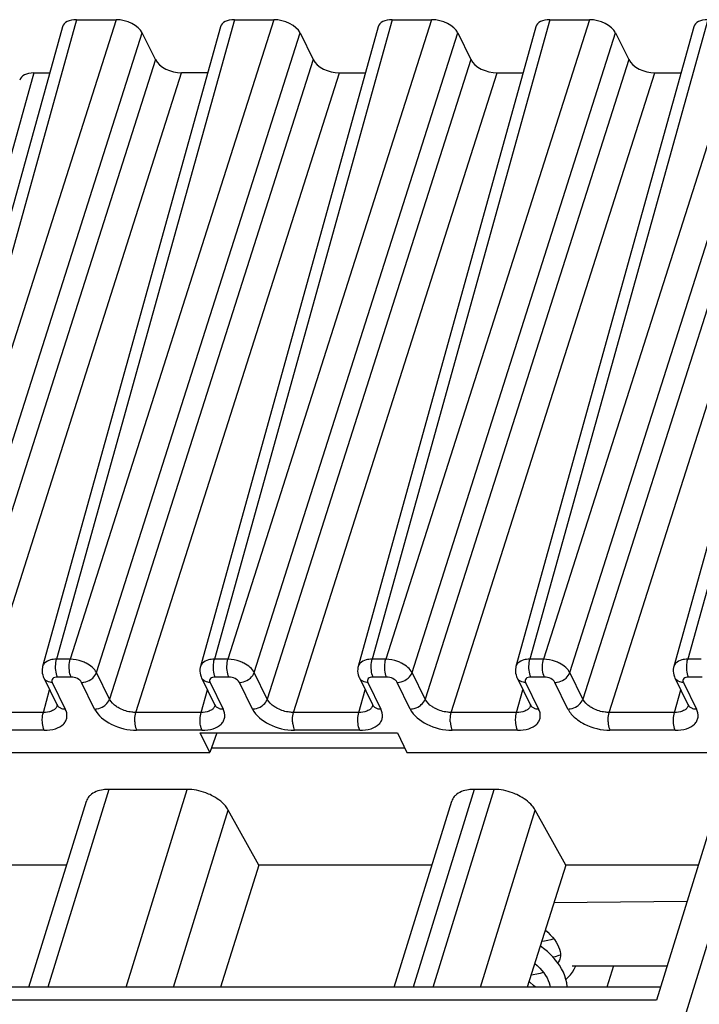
# Model space of a CAD drawing. Header units: millimetres. Extents: x 0 to 841, y 0 to 594.
# Tile 43 of 237: x 260 to 276, y 147 to 170. Entities that reach past the tile are written whole.
import ezdxf

# ---------------------------------------------------------------- set-up
doc = ezdxf.new("R2010")
doc.units = ezdxf.units.MM
doc.header["$LTSCALE"] = 46.255
doc.layers.get('0').update_dxf_attribs({"linetype": 'CONTINUOUS'})

msp = doc.modelspace()

# ---------------------------------------------------------------- linework, layer by layer
at = {"color": 9, "linetype": 'CONTINUOUS'}
for p, q in [((261.17957, 169.74045), (257.02992, 154.80576)), ((262.10077, 169.74045), (257.34645, 154.80576)), ((264.86381, 169.74045), (260.71416, 154.80576)), ((265.78501, 169.74045), (261.03069, 154.80576)), ((268.54806, 169.74045), (264.39841, 154.80576)), ((269.46926, 169.74045), (264.71494, 154.80576)), ((272.2323, 169.74045), (268.08265, 154.80576)), ((273.1535, 169.74045), (268.39918, 154.80576)), ((275.91655, 169.74045), (271.7669, 154.80576)), ((276.83775, 169.74045), (272.08343, 154.80576)), ((279.60079, 169.74045), (275.45114, 154.80576)), ((257.95941, 154.495), (262.71373, 169.42969)), ((261.64365, 154.495), (266.39797, 169.42969)), ((265.3279, 154.495), (270.08222, 169.42969)), ((269.01214, 154.495), (273.76646, 169.42969)), ((272.69638, 154.495), (277.4507, 169.42969)), ((263.01882, 168.80799), (258.2645, 153.8733)), ((266.70306, 168.80799), (261.94874, 153.8733)), ((270.38731, 168.80799), (265.63298, 153.8733)), ((274.07155, 168.80799), (269.31723, 153.8733)), ((277.75579, 168.80799), (273.00147, 153.8733)), ((260.1778, 168.49723), (256.02815, 153.56254)), ((258.87745, 153.56254), (263.63178, 168.49723)), ((262.5617, 153.56254), (267.31602, 168.49723)), ((266.24594, 153.56254), (271.00026, 168.49723)), ((269.93019, 153.56254), (274.68451, 168.49723)), ((273.61443, 153.56254), (278.36875, 168.49723)), ((261.03069, 154.80576), (260.71416, 154.80576)), ((264.71494, 154.80576), (264.39841, 154.80576)), ((268.39918, 154.80576), (268.08265, 154.80576)), ((272.08343, 154.80576), (271.7669, 154.80576)), ((275.76767, 154.80576), (275.45114, 154.80576)), ((261.05084, 154.38841), (260.73431, 154.38841)), ((261.94874, 153.8733), (261.64365, 154.495)), ((264.73509, 154.38841), (264.41855, 154.38841)), ((265.63298, 153.8733), (265.3279, 154.495)), ((268.41933, 154.38841), (268.10279, 154.38841)), ((269.31723, 153.8733), (269.01214, 154.495)), ((272.10358, 154.38841), (271.78704, 154.38841)), ((273.00147, 153.8733), (272.69638, 154.495)), ((275.78782, 154.38841), (275.47128, 154.38841)), ((260.40333, 153.56254), (260.55004, 154.09058)), ((260.61112, 154.26411), (260.91621, 153.6424)), ((261.60111, 153.6424), (261.29602, 154.26411)), ((264.08757, 153.56254), (264.23429, 154.09058)), ((264.29537, 154.26411), (264.60046, 153.6424)), ((265.28536, 153.6424), (264.98027, 154.26411)), ((267.77181, 153.56254), (267.91853, 154.09058)), ((267.97961, 154.26411), (268.2847, 153.6424)), ((268.9696, 153.6424), (268.66451, 154.26411)), ((271.45606, 153.56254), (271.60278, 154.09058)), ((271.66385, 154.26411), (271.96894, 153.6424)), ((272.65384, 153.6424), (272.34875, 154.26411)), ((275.1403, 153.56254), (275.28702, 154.09058)), ((275.3481, 154.26411), (275.65319, 153.6424)), ((260.40333, 153.56254), (258.87745, 153.56254)), ((264.08757, 153.56254), (262.5617, 153.56254)), ((267.77181, 153.56254), (266.24594, 153.56254)), ((271.45606, 153.56254), (269.93019, 153.56254)), ((275.1403, 153.56254), (273.61443, 153.56254)), ((260.42347, 153.14519), (258.8976, 153.14519)), ((260.94985, 99.74675), (277.51142, 153.34002)), ((264.10772, 153.14519), (262.58184, 153.14519)), ((267.79196, 153.14519), (266.26609, 153.14519)), ((271.4762, 153.14519), (269.95033, 153.14519)), ((275.16045, 153.14519), (273.63458, 153.14519)), ((261.93458, 151.76549), (260.50736, 147.147)), ((262.33694, 147.147), (263.76416, 151.76549)), ((270.4636, 151.76549), (269.03638, 147.147)), ((269.50279, 147.147), (270.93002, 151.76549)), ((263.44196, 147.147), (264.71993, 151.28254)), ((270.60781, 147.147), (271.88579, 151.28254)), ((274.72134, 146.84429), (254.82612, 146.84429))]:
    msp.add_line(p, q, dxfattribs=at)
at = {"color": 7, "linetype": 'CONTINUOUS'}
for p, q in [((261.17957, 169.74045), (262.10077, 169.74045)), ((264.86381, 169.74045), (265.78501, 169.74045)), ((268.54806, 169.74045), (269.46926, 169.74045)), ((272.2323, 169.74045), (273.1535, 169.74045)), ((260.8531, 169.5728), (256.70305, 154.63666)), ((264.53734, 169.5728), (260.38729, 154.63666)), ((268.22159, 169.5728), (264.07154, 154.63666)), ((271.90583, 169.5728), (267.75578, 154.63666)), ((275.59008, 169.5728), (271.44002, 154.63666)), ((279.27432, 169.5728), (275.12427, 154.63666)), ((263.01882, 168.80799), (262.71373, 169.42969)), ((266.39797, 169.42969), (266.70306, 168.80799)), ((270.08222, 169.42969), (270.38731, 168.80799)), ((273.76646, 169.42969), (274.07155, 168.80799)), ((260.1778, 168.49723), (260.55425, 168.49723)), ((264.23849, 168.49723), (263.63178, 168.49723)), ((267.31602, 168.49723), (267.92274, 168.49723)), ((271.00026, 168.49723), (271.60698, 168.49723)), ((274.68451, 168.49723), (275.29123, 168.49723)), ((260.41442, 154.36694), (260.71951, 153.74524)), ((264.09867, 154.36694), (264.40376, 153.74524)), ((267.78291, 154.36694), (268.088, 153.74524)), ((271.46716, 154.36694), (271.77224, 153.74524)), ((275.1514, 154.36694), (275.45649, 153.74524)), ((260.71989, 153.74448), (260.71951, 153.74524)), ((264.40413, 153.74448), (264.40376, 153.74524)), ((268.08838, 153.74448), (268.088, 153.74524)), ((271.77262, 153.74448), (271.77224, 153.74524)), ((275.45686, 153.74448), (275.45649, 153.74524)), ((264.28838, 152.63002), (264.06608, 153.08303)), ((264.06608, 153.08303), (268.67139, 153.08303)), ((264.45506, 153.08303), (264.28838, 152.63002)), ((268.67139, 153.08303), (268.89369, 152.63002)), ((264.32846, 152.73894), (268.84024, 152.73894)), ((256.11692, 152.63002), (264.28838, 152.63002)), ((268.89369, 152.63002), (277.2502, 152.63002)), ((276.50926, 152.63002), (274.72134, 146.84429)), ((263.76416, 151.76549), (261.93458, 151.76549)), ((270.93002, 151.76549), (270.4636, 151.76549)), ((260.06774, 147.147), (261.41073, 151.49291)), ((268.59676, 147.147), (269.93975, 151.49291)), ((265.43609, 149.9951), (264.71993, 151.28254)), ((272.60194, 149.9951), (271.88579, 151.28254)), ((260.94787, 149.9951), (258.03768, 149.9951)), ((265.43609, 149.9951), (264.53802, 147.147)), ((269.47689, 149.9951), (265.43609, 149.9951)), ((272.60194, 149.9951), (271.70387, 147.147)), ((275.69501, 149.9951), (272.60194, 149.9951)), ((272.32647, 149.12149), (275.43643, 149.15834)), ((272.4644, 147.80241), (272.45555, 147.77706)), ((272.47184, 147.83191), (272.46344, 147.79929)), ((272.74974, 147.64755), (274.96956, 147.64755)), ((272.82866, 147.63295), (272.83377, 147.64755)), ((273.71952, 147.64755), (273.56018, 147.147)), ((274.81488, 147.147), (255.07989, 147.147))]:
    msp.add_line(p, q, dxfattribs=at)
for points in [[(260.38731, 154.63647), (260.38153, 154.61246), (260.3754, 154.56983), (260.37433, 154.52612), (260.37847, 154.48188), (260.38783, 154.43782), (260.40227, 154.39481), (260.41541, 154.36534)], [(264.07155, 154.63647), (264.06577, 154.61246), (264.05965, 154.56983), (264.05858, 154.52612), (264.06271, 154.48188), (264.07208, 154.43782), (264.08651, 154.39481), (264.09965, 154.36534)], [(267.7558, 154.63647), (267.75002, 154.61246), (267.74389, 154.56983), (267.74282, 154.52612), (267.74696, 154.48188), (267.75632, 154.43782), (267.77076, 154.39481), (267.7839, 154.36534)], [(271.44004, 154.63647), (271.43426, 154.61246), (271.42814, 154.56983), (271.42706, 154.52612), (271.4312, 154.48188), (271.44057, 154.43782), (271.455, 154.39481), (271.46814, 154.36534)], [(275.12429, 154.63647), (275.1185, 154.61246), (275.11238, 154.56983), (275.11131, 154.52612), (275.11544, 154.48188), (275.12481, 154.43782), (275.13924, 154.39481), (275.15239, 154.36534)], [(260.72004, 153.74455), (260.72214, 153.74011), (260.72647, 153.72892), (260.72782, 153.72363), (260.72794, 153.72308)], [(264.40428, 153.74455), (264.40639, 153.74011), (264.41071, 153.72892), (264.41207, 153.72363), (264.41219, 153.72308)], [(268.08852, 153.74455), (268.09063, 153.74011), (268.09496, 153.72892), (268.09631, 153.72363), (268.09643, 153.72308)], [(271.77277, 153.74455), (271.77488, 153.74011), (271.7792, 153.72892), (271.78056, 153.72363), (271.78068, 153.72308)], [(275.45701, 153.74455), (275.45912, 153.74011), (275.46345, 153.72892), (275.4648, 153.72363), (275.46492, 153.72308)], [(272.12502, 148.48261), (272.1854, 148.42784), (272.24191, 148.37096), (272.29248, 148.31406), (272.33731, 148.25705), (272.37613, 148.20038), (272.40881, 148.1444), (272.43545, 148.08902), (272.45573, 148.03498), (272.4696, 147.98255), (272.47713, 147.93112), (272.47798, 147.88072), (272.47184, 147.83191)], [(272.63461, 147.147), (272.63438, 147.16439), (272.62502, 147.24567), (272.60731, 147.32782), (272.58131, 147.41035), (272.54699, 147.49314), (272.5045, 147.57567), (272.45397, 147.65766), (272.39543, 147.73896), (272.329, 147.81927), (272.25467, 147.89849), (272.17268, 147.9762), (272.08388, 148.05158), (272.00751, 148.10993)], [(272.32532, 148.27229), (272.32414, 148.27186), (272.2558, 148.25163), (272.18249, 148.23443), (272.10439, 148.22045), (272.03976, 148.21223)], [(272.29867, 147.85159), (272.36001, 147.86608), (272.44861, 147.89234), (272.47761, 147.90287)], [(271.87904, 147.70251), (271.9362, 147.65128), (271.9939, 147.59392), (272.04577, 147.53625), (272.09197, 147.47814), (272.13225, 147.4199), (272.16621, 147.36208), (272.19361, 147.30517), (272.2142, 147.24995), (272.22805, 147.19668), (272.23501, 147.147)], [(272.45555, 147.77706), (272.43519, 147.7348), (272.41758, 147.70819)], [(272.60737, 147.32753), (272.66221, 147.37871), (272.71482, 147.43801), (272.7602, 147.5005), (272.79824, 147.56579), (272.82866, 147.63295)], [(272.08323, 147.48914), (272.07628, 147.48664), (272.00469, 147.46594), (271.92733, 147.44846), (271.84461, 147.43452), (271.79264, 147.4285)], [(271.89455, 147.147), (271.84868, 147.18922), (271.76282, 147.26009), (271.74396, 147.27413)]]:
    msp.add_lwpolyline(points, dxfattribs=at)
at = {"color": 9, "linetype": 'CONTINUOUS'}
for centre, radius, start, end in [((260.55523, 154.43514), 0.15627, 206.210623, 221.547049), ((264.23947, 154.43514), 0.15627, 206.210623, 221.547049), ((267.92372, 154.43514), 0.15627, 206.210623, 221.547049), ((271.60796, 154.43514), 0.15627, 206.210623, 221.547049), ((275.29221, 154.43514), 0.15627, 206.210623, 221.547049), ((260.54893, 153.78514), 0.18963, 315.32614, 323.316297), ((260.86031, 153.81344), 0.15628, 206.153777, 221.548332), ((264.23318, 153.78514), 0.18963, 315.32614, 323.316297), ((264.54456, 153.81344), 0.15628, 206.153777, 221.548332), ((267.91742, 153.78514), 0.18963, 315.32614, 323.316297), ((268.2288, 153.81344), 0.15628, 206.153777, 221.548332), ((271.60167, 153.78514), 0.18963, 315.32614, 323.316297), ((271.91305, 153.81344), 0.15628, 206.153777, 221.548332), ((275.28591, 153.78514), 0.18963, 315.32614, 323.316297), ((275.59729, 153.81344), 0.15628, 206.153777, 221.548332)]:
    msp.add_arc(centre, radius, start, end, dxfattribs=at)
at = {"color": 7, "linetype": 'CONTINUOUS'}
for centre, major_axis, ratio, start_param, end_param in [((261.33225, 169.4296), (0.47782, -0.14773), 0.57239492, 2.06604593, 3.15808391), ((262.25317, 169.4296), (0.47774, -0.14756), 0.57268648, 6.77810472, 8.34859646), ((265.0165, 169.4296), (0.47782, -0.14773), 0.57239492, 8.34923124, 9.44126921), ((265.93742, 169.4296), (0.47774, -0.14756), 0.57268648, 6.77810472, 8.34859646), ((268.70074, 169.4296), (0.47782, -0.14773), 0.57239492, 2.06604593, 3.15810279), ((269.62166, 169.4296), (0.47774, -0.14756), 0.57268648, 6.77810472, 8.34859646), ((272.38499, 169.4296), (0.47782, -0.14773), 0.57239492, 2.06604593, 3.15810279), ((273.30591, 169.4296), (0.47774, -0.14756), 0.57268648, 6.77810472, 8.34859646), ((276.06923, 169.4296), (0.47782, -0.14773), 0.57239492, 2.06604593, 3.15810279), ((263.47937, 168.80808), (0.47774, -0.14756), 0.57268648, -2.64667324, -1.0761815), ((267.16362, 168.80808), (0.47774, -0.14756), 0.57268648, -2.64667324, -1.0761815), ((270.84786, 168.80808), (0.47774, -0.14756), 0.57268648, -2.64667324, -1.0761815), ((274.5321, 168.80808), (0.47774, -0.14756), 0.57268648, -2.64667324, -1.0761815), ((260.33048, 168.18638), (0.47782, -0.14773), 0.57239492, 2.06604593, 3.15810279)]:
    msp.add_ellipse(centre, major_axis=major_axis, ratio=ratio, start_param=start_param, end_param=end_param, dxfattribs=at)
at = {"color": 9, "linetype": 'CONTINUOUS'}
for points, knots in [([(260.63644, 154.80028), (260.61547, 154.79741), (260.5427, 154.78332), (260.47038, 154.75084), (260.43275, 154.71303)], [0, 0, 0, 0, 0.28400048, 1, 1, 1, 1]), ([(260.691, 154.58651), (260.69006, 154.60582), (260.68958, 154.67943), (260.69865, 154.75369), (260.71417, 154.80575)], [0, 0, 0, 0, 0.26249603, 1, 1, 1, 1]), ([(261.00752, 154.5865), (261.00659, 154.60582), (261.0061, 154.67944), (261.01517, 154.7537), (261.03069, 154.80576)], [0, 0, 0, 0, 0.2624969, 1, 1, 1, 1]), ([(261.40041, 154.71303), (261.37165, 154.72764), (261.2545, 154.77842), (261.12608, 154.8049), (261.03069, 154.80576)], [0, 0, 0, 0, 0.25275051, 1, 1, 1, 1]), ([(264.32068, 154.80028), (264.29972, 154.79741), (264.22694, 154.78332), (264.15462, 154.75084), (264.11699, 154.71303)], [0, 0, 0, 0, 0.28400048, 1, 1, 1, 1]), ([(264.37524, 154.58651), (264.37431, 154.60582), (264.37382, 154.67943), (264.38289, 154.75369), (264.39841, 154.80575)], [0, 0, 0, 0, 0.26249603, 1, 1, 1, 1]), ([(264.69177, 154.5865), (264.69083, 154.60582), (264.69035, 154.67944), (264.69942, 154.7537), (264.71494, 154.80576)], [0, 0, 0, 0, 0.2624969, 1, 1, 1, 1]), ([(265.08465, 154.71303), (265.05589, 154.72764), (264.93874, 154.77842), (264.81032, 154.8049), (264.71494, 154.80576)], [0, 0, 0, 0, 0.25275051, 1, 1, 1, 1]), ([(268.00492, 154.80028), (267.98396, 154.79741), (267.91119, 154.78332), (267.83886, 154.75084), (267.80124, 154.71303)], [0, 0, 0, 0, 0.28400048, 1, 1, 1, 1]), ([(268.05948, 154.58651), (268.05855, 154.60582), (268.05807, 154.67943), (268.06714, 154.75369), (268.08266, 154.80575)], [0, 0, 0, 0, 0.26249603, 1, 1, 1, 1]), ([(268.37601, 154.5865), (268.37508, 154.60582), (268.37459, 154.67944), (268.38366, 154.7537), (268.39918, 154.80576)], [0, 0, 0, 0, 0.2624969, 1, 1, 1, 1]), ([(268.7689, 154.71303), (268.74013, 154.72764), (268.62298, 154.77842), (268.49456, 154.8049), (268.39918, 154.80576)], [0, 0, 0, 0, 0.25275051, 1, 1, 1, 1]), ([(271.68917, 154.80028), (271.6682, 154.79741), (271.59543, 154.78332), (271.52311, 154.75084), (271.48548, 154.71303)], [0, 0, 0, 0, 0.28400048, 1, 1, 1, 1]), ([(271.74373, 154.58651), (271.7428, 154.60582), (271.74231, 154.67943), (271.75138, 154.75369), (271.7669, 154.80575)], [0, 0, 0, 0, 0.26249603, 1, 1, 1, 1]), ([(272.06025, 154.5865), (272.05932, 154.60582), (272.05883, 154.67944), (272.06791, 154.7537), (272.08343, 154.80576)], [0, 0, 0, 0, 0.2624969, 1, 1, 1, 1]), ([(272.45314, 154.71303), (272.42438, 154.72764), (272.30723, 154.77842), (272.17881, 154.8049), (272.08343, 154.80576)], [0, 0, 0, 0, 0.25275051, 1, 1, 1, 1]), ([(275.37341, 154.80028), (275.35245, 154.79741), (275.27968, 154.78332), (275.20735, 154.75084), (275.16972, 154.71303)], [0, 0, 0, 0, 0.28400048, 1, 1, 1, 1]), ([(275.42797, 154.58651), (275.42704, 154.60582), (275.42655, 154.67943), (275.43563, 154.75369), (275.45114, 154.80575)], [0, 0, 0, 0, 0.26249603, 1, 1, 1, 1]), ([(260.73431, 154.38841), (260.7279, 154.40147), (260.7034, 154.46496), (260.69356, 154.53327), (260.691, 154.58651)], [0, 0, 0, 0, 0.21444232, 1, 1, 1, 1]), ([(261.05084, 154.38841), (261.04443, 154.40147), (261.01993, 154.46496), (261.01009, 154.53327), (261.00752, 154.5865)], [0, 0, 0, 0, 0.21444297, 1, 1, 1, 1]), ([(261.64363, 154.49501), (261.62127, 154.53994), (261.54675, 154.6252), (261.45385, 154.68588), (261.40041, 154.71303)], [0, 0, 0, 0, 0.45577713, 1, 1, 1, 1]), ([(264.41855, 154.38841), (264.41214, 154.40147), (264.38765, 154.46496), (264.37781, 154.53327), (264.37524, 154.58651)], [0, 0, 0, 0, 0.21444232, 1, 1, 1, 1]), ([(264.73508, 154.38841), (264.72867, 154.40147), (264.70418, 154.46496), (264.69434, 154.53327), (264.69177, 154.5865)], [0, 0, 0, 0, 0.21444297, 1, 1, 1, 1]), ([(265.32788, 154.49501), (265.30551, 154.53994), (265.23099, 154.6252), (265.13809, 154.68588), (265.08466, 154.71303)], [0, 0, 0, 0, 0.45577713, 1, 1, 1, 1]), ([(268.1028, 154.38841), (268.09639, 154.40147), (268.07189, 154.46496), (268.06205, 154.53327), (268.05948, 154.58651)], [0, 0, 0, 0, 0.21444232, 1, 1, 1, 1]), ([(268.41933, 154.38841), (268.41292, 154.40147), (268.38842, 154.46496), (268.37858, 154.53327), (268.37601, 154.5865)], [0, 0, 0, 0, 0.21444297, 1, 1, 1, 1]), ([(269.01212, 154.49501), (268.98975, 154.53994), (268.91524, 154.6252), (268.82233, 154.68588), (268.7689, 154.71303)], [0, 0, 0, 0, 0.45577713, 1, 1, 1, 1]), ([(271.78704, 154.38841), (271.78063, 154.40147), (271.75614, 154.46496), (271.7463, 154.53327), (271.74373, 154.58651)], [0, 0, 0, 0, 0.21444231, 1, 1, 1, 1]), ([(272.10357, 154.38841), (272.09716, 154.40147), (272.07267, 154.46496), (272.06282, 154.53327), (272.06025, 154.5865)], [0, 0, 0, 0, 0.21444297, 1, 1, 1, 1]), ([(272.69637, 154.49501), (272.674, 154.53994), (272.59948, 154.6252), (272.50658, 154.68588), (272.45314, 154.71303)], [0, 0, 0, 0, 0.45577713, 1, 1, 1, 1]), ([(275.47128, 154.38841), (275.46488, 154.40147), (275.44038, 154.46496), (275.43054, 154.53327), (275.42797, 154.58651)], [0, 0, 0, 0, 0.21444232, 1, 1, 1, 1]), ([(260.61112, 154.26411), (260.59376, 154.26411), (260.53141, 154.2691), (260.46844, 154.29751), (260.43827, 154.33149)], [0, 0, 0, 0, 0.27643949, 1, 1, 1, 1]), ([(260.73431, 154.38841), (260.71214, 154.38845), (260.67183, 154.38372), (260.62052, 154.35813), (260.59558, 154.31128), (260.604, 154.27862), (260.61112, 154.26411)], [0, 0, 0, 0, 0.31096243, 0.56244347, 0.77333499, 1, 1, 1, 1]), ([(261.29602, 154.26411), (261.27692, 154.30335), (261.19531, 154.36469), (261.10169, 154.38841), (261.05084, 154.38841)], [0, 0, 0, 0, 0.46190496, 1, 1, 1, 1]), ([(261.29602, 154.26411), (261.31432, 154.26411), (261.38974, 154.2708), (261.46284, 154.29983), (261.51052, 154.3315)], [0, 0, 0, 0, 0.24220058, 1, 1, 1, 1]), ([(261.51052, 154.3315), (261.52633, 154.342), (261.58229, 154.38539), (261.62737, 154.44566), (261.64363, 154.49501)], [0, 0, 0, 0, 0.26759048, 1, 1, 1, 1]), ([(264.29537, 154.26411), (264.27801, 154.26411), (264.21566, 154.2691), (264.15268, 154.29751), (264.12252, 154.33149)], [0, 0, 0, 0, 0.27643949, 1, 1, 1, 1]), ([(264.41855, 154.38841), (264.39638, 154.38845), (264.35607, 154.38372), (264.30476, 154.35813), (264.27982, 154.31128), (264.28825, 154.27862), (264.29537, 154.26411)], [0, 0, 0, 0, 0.31096243, 0.56244347, 0.77333499, 1, 1, 1, 1]), ([(264.98027, 154.26411), (264.96116, 154.30335), (264.87955, 154.36469), (264.78593, 154.38841), (264.73509, 154.38841)], [0, 0, 0, 0, 0.46190496, 1, 1, 1, 1]), ([(264.98027, 154.26411), (264.99856, 154.26411), (265.07398, 154.2708), (265.14708, 154.29983), (265.19476, 154.3315)], [0, 0, 0, 0, 0.24220058, 1, 1, 1, 1]), ([(265.19476, 154.3315), (265.21057, 154.342), (265.26653, 154.38539), (265.31161, 154.44566), (265.32788, 154.49501)], [0, 0, 0, 0, 0.26759048, 1, 1, 1, 1]), ([(267.97961, 154.26411), (267.96225, 154.26411), (267.8999, 154.2691), (267.83692, 154.29751), (267.80676, 154.33149)], [0, 0, 0, 0, 0.27643949, 1, 1, 1, 1]), ([(268.10279, 154.38841), (268.08063, 154.38845), (268.04032, 154.38372), (267.98901, 154.35813), (267.96406, 154.31128), (267.97249, 154.27862), (267.97961, 154.26411)], [0, 0, 0, 0, 0.31096243, 0.56244347, 0.77333499, 1, 1, 1, 1]), ([(268.66451, 154.26411), (268.64541, 154.30335), (268.5638, 154.36469), (268.47018, 154.38841), (268.41933, 154.38841)], [0, 0, 0, 0, 0.46190496, 1, 1, 1, 1]), ([(268.66451, 154.26411), (268.68281, 154.26411), (268.75823, 154.2708), (268.83133, 154.29983), (268.879, 154.3315)], [0, 0, 0, 0, 0.24220058, 1, 1, 1, 1]), ([(268.879, 154.3315), (268.89482, 154.342), (268.95078, 154.38539), (268.99586, 154.44566), (269.01212, 154.49501)], [0, 0, 0, 0, 0.26759048, 1, 1, 1, 1]), ([(271.66386, 154.26411), (271.6465, 154.26411), (271.58414, 154.2691), (271.52117, 154.29751), (271.49101, 154.33149)], [0, 0, 0, 0, 0.27643949, 1, 1, 1, 1]), ([(271.78704, 154.38841), (271.76487, 154.38845), (271.72456, 154.38372), (271.67325, 154.35813), (271.64831, 154.31128), (271.65674, 154.27862), (271.66385, 154.26411)], [0, 0, 0, 0, 0.31096243, 0.56244347, 0.77333499, 1, 1, 1, 1]), ([(272.34875, 154.26411), (272.32965, 154.30335), (272.24804, 154.36469), (272.15442, 154.38841), (272.10358, 154.38841)], [0, 0, 0, 0, 0.46190496, 1, 1, 1, 1]), ([(272.34876, 154.26411), (272.36705, 154.26411), (272.44247, 154.2708), (272.51557, 154.29983), (272.56325, 154.3315)], [0, 0, 0, 0, 0.24220058, 1, 1, 1, 1]), ([(272.56325, 154.3315), (272.57906, 154.342), (272.63502, 154.38539), (272.6801, 154.44566), (272.69636, 154.49501)], [0, 0, 0, 0, 0.26759048, 1, 1, 1, 1]), ([(275.3481, 154.26411), (275.33074, 154.26411), (275.26839, 154.2691), (275.20541, 154.29751), (275.17525, 154.33149)], [0, 0, 0, 0, 0.27643949, 1, 1, 1, 1]), ([(275.47128, 154.38841), (275.44912, 154.38845), (275.40881, 154.38372), (275.35749, 154.35813), (275.33255, 154.31128), (275.34098, 154.27862), (275.3481, 154.26411)], [0, 0, 0, 0, 0.31096243, 0.56244347, 0.77333499, 1, 1, 1, 1]), ([(261.81561, 153.70979), (261.83142, 153.72029), (261.88739, 153.76368), (261.93248, 153.82395), (261.94874, 153.8733)], [0, 0, 0, 0, 0.26759383, 1, 1, 1, 1]), ([(262.19089, 153.65183), (262.16318, 153.66585), (262.06843, 153.7213), (261.98305, 153.80183), (261.94874, 153.8733)], [0, 0, 0, 0, 0.28143403, 1, 1, 1, 1]), ([(265.49985, 153.70979), (265.51567, 153.72029), (265.57163, 153.76368), (265.61672, 153.82395), (265.63298, 153.8733)], [0, 0, 0, 0, 0.26759383, 1, 1, 1, 1]), ([(265.87513, 153.65183), (265.84742, 153.66585), (265.75268, 153.7213), (265.66729, 153.80183), (265.63298, 153.8733)], [0, 0, 0, 0, 0.28143403, 1, 1, 1, 1]), ([(269.1841, 153.70979), (269.19991, 153.72029), (269.25588, 153.76368), (269.30096, 153.82395), (269.31723, 153.8733)], [0, 0, 0, 0, 0.26759383, 1, 1, 1, 1]), ([(269.55937, 153.65183), (269.53167, 153.66585), (269.43692, 153.7213), (269.35154, 153.80183), (269.31723, 153.8733)], [0, 0, 0, 0, 0.28143403, 1, 1, 1, 1]), ([(272.86834, 153.70979), (272.88416, 153.72029), (272.94012, 153.76368), (272.98521, 153.82395), (273.00147, 153.8733)], [0, 0, 0, 0, 0.26759383, 1, 1, 1, 1]), ([(273.24362, 153.65183), (273.21591, 153.66585), (273.12117, 153.7213), (273.03578, 153.80183), (273.00147, 153.8733)], [0, 0, 0, 0, 0.28143403, 1, 1, 1, 1]), ([(260.63938, 153.61712), (260.62397, 153.60772), (260.55031, 153.57219), (260.46665, 153.56197), (260.40333, 153.56254)], [0, 0, 0, 0, 0.2217642, 1, 1, 1, 1]), ([(260.42347, 153.14519), (260.51219, 153.14586), (260.67367, 153.16283), (260.85114, 153.25459), (260.93185, 153.36271), (260.96936, 153.48537), (260.94399, 153.58402), (260.91621, 153.6424)], [0, 0, 0, 0, 0.31021309, 0.56079249, 0.66929963, 0.77394289, 1, 1, 1, 1]), ([(260.74335, 153.70978), (260.75967, 153.6914), (260.78806, 153.67158), (260.81905, 153.65923), (260.82739, 153.65641)], [0, 0, 0, 0, 0.73628388, 1, 1, 1, 1]), ([(261.60111, 153.6424), (261.61941, 153.6424), (261.69483, 153.64909), (261.76793, 153.67812), (261.81561, 153.70979)], [0, 0, 0, 0, 0.24220118, 1, 1, 1, 1]), ([(261.60111, 153.6424), (261.68009, 153.48667), (262.00258, 153.2388), (262.37851, 153.14658), (262.58184, 153.14519)], [0, 0, 0, 0, 0.46200276, 1, 1, 1, 1]), ([(262.56169, 153.56253), (262.53066, 153.56221), (262.40294, 153.57024), (262.27722, 153.60814), (262.19088, 153.65182)], [0, 0, 0, 0, 0.24284898, 1, 1, 1, 1]), ([(264.32362, 153.61712), (264.30822, 153.60772), (264.23456, 153.57219), (264.15089, 153.56197), (264.08757, 153.56254)], [0, 0, 0, 0, 0.2217642, 1, 1, 1, 1]), ([(264.10772, 153.14519), (264.19643, 153.14586), (264.35791, 153.16283), (264.53538, 153.25459), (264.61609, 153.36271), (264.65361, 153.48537), (264.62823, 153.58402), (264.60046, 153.6424)], [0, 0, 0, 0, 0.31021309, 0.56079249, 0.66929963, 0.77394289, 1, 1, 1, 1]), ([(264.4276, 153.70978), (264.44391, 153.6914), (264.4723, 153.67158), (264.50329, 153.65923), (264.51163, 153.65641)], [0, 0, 0, 0, 0.73628388, 1, 1, 1, 1]), ([(265.28536, 153.6424), (265.30365, 153.6424), (265.37907, 153.64909), (265.45217, 153.67812), (265.49985, 153.70979)], [0, 0, 0, 0, 0.24220118, 1, 1, 1, 1]), ([(265.28536, 153.6424), (265.36433, 153.48667), (265.68683, 153.2388), (266.06276, 153.14658), (266.26609, 153.14519)], [0, 0, 0, 0, 0.46200276, 1, 1, 1, 1]), ([(266.24593, 153.56253), (266.2149, 153.56221), (266.08718, 153.57024), (265.96146, 153.60814), (265.87512, 153.65182)], [0, 0, 0, 0, 0.24284898, 1, 1, 1, 1]), ([(268.00786, 153.61712), (267.99246, 153.60772), (267.9188, 153.57219), (267.83514, 153.56197), (267.77181, 153.56254)], [0, 0, 0, 0, 0.2217642, 1, 1, 1, 1]), ([(267.79196, 153.14519), (267.88067, 153.14586), (268.04216, 153.16283), (268.21962, 153.25459), (268.30034, 153.36271), (268.33785, 153.48537), (268.31247, 153.58402), (268.2847, 153.6424)], [0, 0, 0, 0, 0.31021309, 0.56079249, 0.66929963, 0.77394289, 1, 1, 1, 1]), ([(268.11184, 153.70978), (268.12816, 153.6914), (268.15654, 153.67158), (268.18754, 153.65923), (268.19588, 153.65641)], [0, 0, 0, 0, 0.73628388, 1, 1, 1, 1]), ([(268.9696, 153.6424), (268.98789, 153.6424), (269.06332, 153.64909), (269.13642, 153.67812), (269.1841, 153.70979)], [0, 0, 0, 0, 0.24220118, 1, 1, 1, 1]), ([(268.9696, 153.6424), (269.04858, 153.48667), (269.37107, 153.2388), (269.747, 153.14658), (269.95033, 153.14519)], [0, 0, 0, 0, 0.46200276, 1, 1, 1, 1]), ([(269.93018, 153.56253), (269.89915, 153.56221), (269.77143, 153.57024), (269.6457, 153.60814), (269.55937, 153.65182)], [0, 0, 0, 0, 0.24284898, 1, 1, 1, 1]), ([(271.69211, 153.61712), (271.67671, 153.60772), (271.60304, 153.57219), (271.51938, 153.56197), (271.45606, 153.56254)], [0, 0, 0, 0, 0.2217642, 1, 1, 1, 1]), ([(271.4762, 153.14519), (271.56492, 153.14586), (271.7264, 153.16283), (271.90387, 153.25459), (271.98458, 153.36271), (272.0221, 153.48537), (271.99672, 153.58402), (271.96894, 153.6424)], [0, 0, 0, 0, 0.31021309, 0.56079249, 0.66929963, 0.77394289, 1, 1, 1, 1]), ([(271.79609, 153.70978), (271.8124, 153.6914), (271.84079, 153.67158), (271.87178, 153.65923), (271.88012, 153.65641)], [0, 0, 0, 0, 0.73628388, 1, 1, 1, 1]), ([(272.65384, 153.6424), (272.67214, 153.6424), (272.74756, 153.64909), (272.82066, 153.67812), (272.86834, 153.70979)], [0, 0, 0, 0, 0.24220118, 1, 1, 1, 1]), ([(272.65384, 153.6424), (272.66528, 153.61985), (272.7231, 153.52342), (272.80644, 153.44402), (272.8763, 153.39243)], [0, 0, 0, 0, 0.22549938, 1, 1, 1, 1]), ([(273.61442, 153.56253), (273.58339, 153.56221), (273.45567, 153.57024), (273.32995, 153.60814), (273.24361, 153.65182)], [0, 0, 0, 0, 0.24284898, 1, 1, 1, 1]), ([(275.37635, 153.61712), (275.36095, 153.60772), (275.28729, 153.57219), (275.20362, 153.56197), (275.1403, 153.56254)], [0, 0, 0, 0, 0.2217642, 1, 1, 1, 1]), ([(275.16045, 153.14519), (275.24916, 153.14586), (275.41064, 153.16283), (275.58811, 153.25459), (275.66883, 153.36271), (275.70634, 153.48537), (275.68096, 153.58402), (275.65319, 153.6424)], [0, 0, 0, 0, 0.31021309, 0.56079249, 0.66929963, 0.77394289, 1, 1, 1, 1]), ([(275.48033, 153.70978), (275.49665, 153.6914), (275.52503, 153.67158), (275.55602, 153.65923), (275.56437, 153.65641)], [0, 0, 0, 0, 0.73628388, 1, 1, 1, 1]), ([(260.38015, 153.34328), (260.37922, 153.3626), (260.37873, 153.43622), (260.38781, 153.51048), (260.40333, 153.56254)], [0, 0, 0, 0, 0.2624969, 1, 1, 1, 1]), ([(262.53852, 153.34328), (262.53759, 153.3626), (262.5371, 153.43622), (262.54617, 153.51048), (262.5617, 153.56255)], [0, 0, 0, 0, 0.26249474, 1, 1, 1, 1]), ([(264.0644, 153.34328), (264.06347, 153.3626), (264.06298, 153.43622), (264.07205, 153.51048), (264.08757, 153.56254)], [0, 0, 0, 0, 0.2624969, 1, 1, 1, 1]), ([(266.22277, 153.34328), (266.22183, 153.3626), (266.22135, 153.43622), (266.23042, 153.51048), (266.24594, 153.56255)], [0, 0, 0, 0, 0.26249474, 1, 1, 1, 1]), ([(267.74864, 153.34328), (267.74771, 153.3626), (267.74722, 153.43622), (267.75629, 153.51048), (267.77181, 153.56254)], [0, 0, 0, 0, 0.2624969, 1, 1, 1, 1]), ([(269.90701, 153.34328), (269.90608, 153.3626), (269.90559, 153.43622), (269.91466, 153.51048), (269.93018, 153.56255)], [0, 0, 0, 0, 0.26249474, 1, 1, 1, 1]), ([(271.43289, 153.34328), (271.43195, 153.3626), (271.43147, 153.43622), (271.44054, 153.51048), (271.45606, 153.56254)], [0, 0, 0, 0, 0.2624969, 1, 1, 1, 1]), ([(272.8763, 153.39243), (272.92895, 153.35356), (273.15915, 153.21481), (273.43183, 153.14657), (273.63458, 153.14519)], [0, 0, 0, 0, 0.24402417, 1, 1, 1, 1]), ([(273.59125, 153.34328), (273.59032, 153.3626), (273.58983, 153.43622), (273.59891, 153.51048), (273.61443, 153.56255)], [0, 0, 0, 0, 0.26249474, 1, 1, 1, 1]), ([(275.11713, 153.34328), (275.1162, 153.3626), (275.11571, 153.43622), (275.12478, 153.51048), (275.1403, 153.56254)], [0, 0, 0, 0, 0.2624969, 1, 1, 1, 1]), ([(260.42347, 153.14519), (260.41706, 153.15825), (260.39257, 153.22174), (260.38272, 153.29005), (260.38015, 153.34328)], [0, 0, 0, 0, 0.21444277, 1, 1, 1, 1]), ([(262.53852, 153.34328), (262.53944, 153.32437), (262.54555, 153.257), (262.56031, 153.18906), (262.58185, 153.14519)], [0, 0, 0, 0, 0.27926886, 1, 1, 1, 1]), ([(264.08696, 153.2003), (264.08383, 153.2111), (264.07208, 153.25799), (264.06619, 153.30626), (264.0644, 153.34328)], [0, 0, 0, 0, 0.23282417, 1, 1, 1, 1]), ([(264.10772, 153.14519), (264.10571, 153.14929), (264.09755, 153.16716), (264.09116, 153.18582), (264.08696, 153.2003)], [0, 0, 0, 0, 0.23222183, 1, 1, 1, 1]), ([(266.22277, 153.34328), (266.22368, 153.32437), (266.22979, 153.257), (266.24456, 153.18906), (266.26609, 153.14519)], [0, 0, 0, 0, 0.27926886, 1, 1, 1, 1]), ([(267.79196, 153.14519), (267.78555, 153.15825), (267.76105, 153.22174), (267.75121, 153.29005), (267.74864, 153.34328)], [0, 0, 0, 0, 0.21444277, 1, 1, 1, 1]), ([(269.90701, 153.34328), (269.90792, 153.32437), (269.91404, 153.257), (269.9288, 153.18906), (269.95033, 153.14519)], [0, 0, 0, 0, 0.27926886, 1, 1, 1, 1]), ([(271.4762, 153.14519), (271.46979, 153.15825), (271.4453, 153.22174), (271.43546, 153.29005), (271.43289, 153.34328)], [0, 0, 0, 0, 0.21444277, 1, 1, 1, 1]), ([(273.59125, 153.34328), (273.59217, 153.32437), (273.59828, 153.257), (273.61305, 153.18906), (273.63458, 153.14519)], [0, 0, 0, 0, 0.27926886, 1, 1, 1, 1]), ([(275.16045, 153.14519), (275.15404, 153.15825), (275.12954, 153.22174), (275.1197, 153.29005), (275.11713, 153.34328)], [0, 0, 0, 0, 0.21444277, 1, 1, 1, 1])]:
    msp.add_open_spline(points, degree=3, knots=knots, dxfattribs=at)
for points in [[(260.71417, 154.80575), (260.6882, 154.80556), (260.66217, 154.80381), (260.63644, 154.80028)], [(264.39841, 154.80575), (264.37244, 154.80556), (264.34642, 154.80381), (264.32068, 154.80028)], [(268.08266, 154.80575), (268.05668, 154.80556), (268.03066, 154.80381), (268.00492, 154.80028)], [(271.7669, 154.80575), (271.74093, 154.80556), (271.7149, 154.80381), (271.68917, 154.80028)], [(275.45115, 154.80575), (275.42517, 154.80556), (275.39915, 154.80381), (275.37341, 154.80028)], [(260.43275, 154.71303), (260.41186, 154.69203), (260.3953, 154.66517), (260.38736, 154.63664)], [(264.11699, 154.71303), (264.0961, 154.69203), (264.07955, 154.66517), (264.0716, 154.63664)], [(267.80124, 154.71303), (267.78034, 154.69203), (267.76379, 154.66517), (267.75585, 154.63664)], [(271.48548, 154.71303), (271.46459, 154.69203), (271.44804, 154.66517), (271.44009, 154.63664)], [(275.16972, 154.71303), (275.14883, 154.69203), (275.13228, 154.66517), (275.12433, 154.63664)], [(260.66316, 153.63354), (260.65557, 153.62761), (260.6476, 153.62214), (260.63938, 153.61712)], [(260.68379, 153.65183), (260.67733, 153.64529), (260.67041, 153.63919), (260.66316, 153.63354)], [(260.72846, 153.72704), (260.72278, 153.70729), (260.71326, 153.68834), (260.701, 153.67185)], [(260.82739, 153.65641), (260.85578, 153.64681), (260.88624, 153.6424), (260.91621, 153.6424)], [(264.34741, 153.63354), (264.33982, 153.62761), (264.33184, 153.62214), (264.32362, 153.61712)], [(264.36803, 153.65183), (264.36157, 153.64529), (264.35465, 153.63919), (264.34741, 153.63354)], [(264.4127, 153.72704), (264.40703, 153.70729), (264.3975, 153.68834), (264.38525, 153.67185)], [(264.51163, 153.65641), (264.54003, 153.64681), (264.57048, 153.6424), (264.60046, 153.6424)], [(268.03165, 153.63354), (268.02406, 153.62761), (268.01609, 153.62214), (268.00786, 153.61712)], [(268.05227, 153.65183), (268.04582, 153.64529), (268.0389, 153.63919), (268.03165, 153.63354)], [(268.09695, 153.72704), (268.09127, 153.70729), (268.08175, 153.68834), (268.06949, 153.67185)], [(268.19588, 153.65641), (268.22427, 153.64681), (268.25473, 153.6424), (268.2847, 153.6424)], [(271.7159, 153.63354), (271.7083, 153.62761), (271.70033, 153.62214), (271.69211, 153.61712)], [(271.73652, 153.65183), (271.73006, 153.64529), (271.72314, 153.63919), (271.7159, 153.63354)], [(271.78119, 153.72704), (271.77551, 153.70729), (271.76599, 153.68834), (271.75373, 153.67185)], [(271.88012, 153.65641), (271.90852, 153.64681), (271.93897, 153.6424), (271.96894, 153.6424)], [(275.40014, 153.63354), (275.39255, 153.62761), (275.38457, 153.62214), (275.37635, 153.61712)], [(275.42076, 153.65183), (275.41431, 153.64529), (275.40738, 153.63919), (275.40014, 153.63354)], [(275.46544, 153.72704), (275.45976, 153.70729), (275.45023, 153.68834), (275.43798, 153.67185)], [(275.56437, 153.65641), (275.59276, 153.64681), (275.62321, 153.6424), (275.65319, 153.6424)]]:
    msp.add_open_spline(points, degree=3, dxfattribs=at)
at = {"color": 7, "linetype": 'CONTINUOUS'}
for points, knots in [([(261.93458, 151.76549), (261.89006, 151.76549), (261.7362, 151.75596), (261.57651, 151.70182), (261.49579, 151.62602)], [0, 0, 0, 0, 0.28674265, 1, 1, 1, 1]), ([(264.33043, 151.62602), (264.28617, 151.64839), (264.1069, 151.72606), (263.90991, 151.76549), (263.76416, 151.76549)], [0, 0, 0, 0, 0.25386908, 1, 1, 1, 1]), ([(270.4636, 151.76549), (270.41909, 151.76549), (270.26522, 151.75596), (270.10554, 151.70182), (270.02482, 151.62602)], [0, 0, 0, 0, 0.28674265, 1, 1, 1, 1]), ([(271.49629, 151.62602), (271.45203, 151.64839), (271.27275, 151.72606), (271.07577, 151.76549), (270.93002, 151.76549)], [0, 0, 0, 0, 0.25386908, 1, 1, 1, 1]), ([(261.49579, 151.62602), (261.48576, 151.6166), (261.44922, 151.57821), (261.42228, 151.5304), (261.41069, 151.49293)], [0, 0, 0, 0, 0.2596683, 1, 1, 1, 1]), ([(264.71993, 151.28254), (264.70104, 151.31651), (264.59981, 151.45993), (264.45155, 151.56482), (264.33043, 151.62602)], [0, 0, 0, 0, 0.22267824, 1, 1, 1, 1]), ([(270.02482, 151.62602), (270.01479, 151.6166), (269.97824, 151.57821), (269.9513, 151.5304), (269.93971, 151.49293)], [0, 0, 0, 0, 0.2596683, 1, 1, 1, 1]), ([(271.88579, 151.28254), (271.86689, 151.31651), (271.76566, 151.45993), (271.6174, 151.56482), (271.49629, 151.62602)], [0, 0, 0, 0, 0.22267824, 1, 1, 1, 1])]:
    msp.add_open_spline(points, degree=3, knots=knots, dxfattribs=at)

doc.saveas('drawing.dxf')
